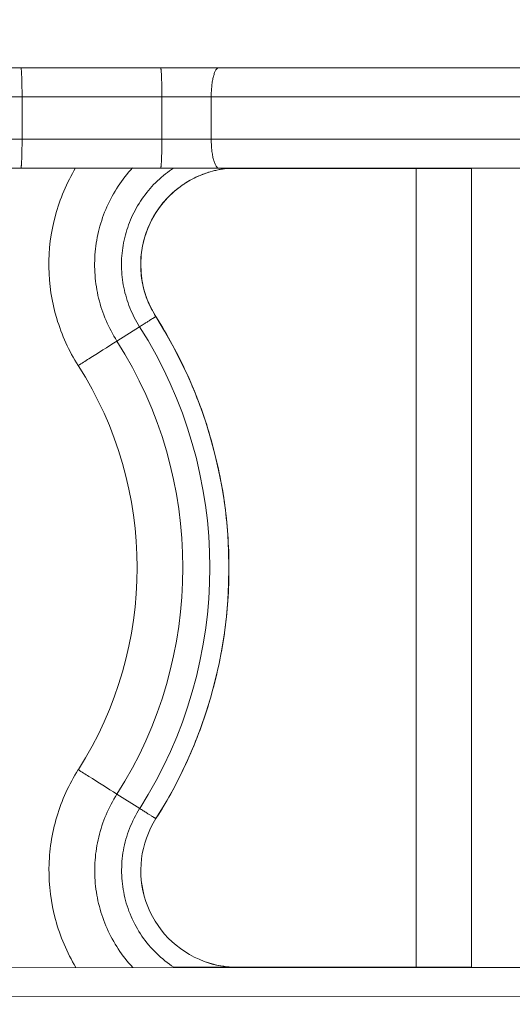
# Model space of a CAD drawing. Header units: millimetres. Extents: x 6756 to 17105, y -3613 to 3705.
# Tile 42 of 65: x 12967 to 13044, y 910 to 1062. Entities that reach past the tile are written whole.
import ezdxf

# ---------------------------------------------------------------- set-up
doc = ezdxf.new("R2010")
doc.units = ezdxf.units.MM
doc.header["$PDSIZE"] = -5
doc.layers.get('0').update_dxf_attribs({"lineweight": 35})
for name, color, linetype, lineweight in [('尺寸线层', 3, 'Continuous', 18), ('粗实线层', 7, 'Continuous', 35), ('细实线层', 7, 'Continuous', 18)]:
    doc.layers.add(name, color=color, linetype=linetype, lineweight=lineweight)
doc.styles.add('标准', font='txt', dxfattribs={"width": 0.667})
doc.dimstyles.new('标准', dxfattribs={"dimscale": 15, "dimtxt": 3.5, "dimasz": 4, "dimexe": 2, "dimexo": 0, "dimtad": 1, "dimdsep": 46, "dimtxsty": '标准', "dimblk": '_CAXARROW', "dimcen": 0, "dimdle": 6, "dimazin": 2, "dimtfac": 0.707107, "dimtdec": 3, "dimtmove": 2, "dimatfit": 3, "dimfxl": 1, "dimfrac": 2, "dimtolj": 1, "dimarcsym": 1})

# ---------------------------------------------------------------- blocks, each defined once
blk = doc.blocks.new('324356')
at = {"layer": '细实线层'}
for p, q in [((-1101.42, -7.9), (-892.78, -7.9)), ((-869.9, -12.4), (-1111.09, -12.4)), ((-987.88, -12.4), (-987.88, -18.97)), ((-966.22, -12.4), (-966.22, -18.97)), ((-958.57, -12.4), (-958.57, -18.97)), ((-987.88, -18.97), (-1005.24, -18.97)), ((-897.72, -18.97), (-987.88, -18.97)), ((-988.06, -23.47), (-1008.55, -23.47)), ((-957.38, -23.47), (-988.06, -23.47)), ((-896.52, -23.48), (-957.38, -23.47)), ((-926.84, -23.52), (-956.29, -23.52)), ((-926.84, -147.33), (-926.84, -23.52)), ((-926.84, -23.52), (-918.25, -23.52)), ((-918.24, -147.33), (-918.25, -23.52)), ((-967.15, -46.47), (-967.16, -46.47)), ((-973.19, -50.26), (-969.67, -48.04)), ((-973.17, -120.49), (-969.65, -122.71)), ((-967.14, -124.29), (-967.13, -124.28)), ((-1025.06, -147.35), (-905.02, -147.39)), ((-954.48, -147.33), (-964.34, -147.33)), ((-954.48, -147.33), (-926.84, -147.33)), ((-954.48, -147.33), (-954.48, -147.33)), ((-918.24, -147.33), (-926.84, -147.33)), ((-918.24, -147.33), (-909.8, -147.34)), ((-1027.45, -151.85), (-882.96, -151.89))]:
    blk.add_line(p, q, dxfattribs=at)
for centre, radius, start, end in [((-954.55, -38.4), 17.91, 123.4744, 128.3642), ((-954.51, -38.41), 14.99, 103.6046, 125.0174), ((-954.5, -38.41), 14.99, 106.4814, 113.6335), ((-954.48, -38.48), 15.06, 100.87, 106.4772), ((-954.51, -38.39), 14.97, 100.9044, 103.5959), ((-954.5, -38.48), 15.06, 96.8159, 100.9039), ((-954.5, -38.42), 15, 98.5991, 100.8691), ((-954.51, -38.34), 14.92, 96.8376, 98.5989), ((-954.5, -38.41), 14.99, 123.293, 125.0173), ((-954.52, -38.38), 14.96, 122.494, 123.2927), ((-954.52, -38.38), 14.96, 121.2606, 122.4937), ((-954.49, -38.43), 15.02, 113.6411, 121.2555), ((-954.5, -38.42), 15, 125.0115, 212.4694), ((-1028.33, -85.39), 72.5, 327.556, 32.4691), ((-1028.37, -85.39), 69.58, 327.5545, 32.465), ((-1028.39, -85.39), 65.43, 327.5533, 32.4663), ((-1028.4, -85.38), 58.36, 327.552, 32.4668), ((-954.48, -132.33), 15, 147.555, 249.7829), ((-954.48, -132.33), 15, 147.513, 249.7664), ((-954.48, -132.33), 15.01, 249.7883, 269.994), ((-954.48, -132.34), 14.99, 249.7639, 255.6218), ((-954.5, -132.4), 14.92, 255.6262, 256.739), ((-954.47, -132.27), 15.06, 256.7559, 269.9788)]:
    blk.add_arc(centre, radius, start, end, dxfattribs=at)
for points, knots in [([(-988.06, -7.9), (-988.05, -7.9), (-988.04, -7.94), (-988.02, -8), (-988.01, -8.11), (-987.99, -8.26), (-987.97, -8.44), (-987.95, -8.77), (-987.93, -9.26), (-987.91, -9.93), (-987.89, -10.7), (-987.88, -11.53), (-987.88, -12.11), (-987.88, -12.4)], [0, 0, 0, 0, 171.895662, 581.863858, 1244.370039, 2157.896818, 3314.019724, 4701.53857, 8119.991834, 12280.358554, 17025.890152, 22180.95783, 27531.20097, 27531.20097, 27531.20097, 27531.20097]), ([(-966.41, -7.9), (-966.4, -7.9), (-966.38, -7.94), (-966.37, -8), (-966.35, -8.11), (-966.33, -8.26), (-966.32, -8.44), (-966.3, -8.77), (-966.27, -9.26), (-966.25, -9.93), (-966.23, -10.7), (-966.22, -11.53), (-966.22, -12.11), (-966.22, -12.4)], [0, 0, 0, 0, 168.113749, 569.062148, 1216.99239, 2110.420472, 3241.107274, 4598.099023, 7941.342173, 12010.175782, 16651.299934, 21692.949875, 26925.481181, 26925.481181, 26925.481181, 26925.481181]), ([(-957.38, -7.9), (-957.57, -7.9), (-957.79, -8.14), (-957.95, -8.44), (-958.09, -8.76), (-958.24, -9.25), (-958.39, -9.93), (-958.49, -10.7), (-958.56, -11.53), (-958.57, -12.11), (-958.57, -12.4)], [0, 0, 0, 0, 2337.405205, 3223.632745, 4239.557623, 6647.427939, 9503.276773, 12719.05426, 16189.458462, 19781.156267, 19781.156267, 19781.156267, 19781.156267]), ([(-988.06, -23.47), (-988.05, -23.47), (-988.04, -23.43), (-988.02, -23.37), (-988.01, -23.26), (-987.99, -23.11), (-987.97, -22.92), (-987.95, -22.6), (-987.93, -22.11), (-987.91, -21.44), (-987.89, -20.67), (-987.88, -19.83), (-987.88, -19.26), (-987.88, -18.97)], [0, 0, 0, 0, 167.486388, 574.172859, 1231.904164, 2138.741935, 3286.461611, 4664.097692, 8058.915747, 12191.145355, 16904.950147, 22025.7947, 27340.628501, 27340.628501, 27340.628501, 27340.628501]), ([(-966.41, -23.47), (-966.4, -23.47), (-966.38, -23.43), (-966.37, -23.37), (-966.35, -23.26), (-966.33, -23.11), (-966.32, -22.92), (-966.3, -22.6), (-966.27, -22.11), (-966.25, -21.44), (-966.23, -20.67), (-966.22, -19.83), (-966.22, -19.26), (-966.22, -18.97)], [0, 0, 0, 0, 163.776119, 561.453597, 1204.615071, 2091.364969, 3213.660571, 4560.779909, 7880.398381, 11921.094067, 16530.484562, 21537.902099, 26735.009703, 26735.009703, 26735.009703, 26735.009703]), ([(-957.38, -23.47), (-957.43, -23.47), (-957.52, -23.46), (-957.64, -23.38), (-957.73, -23.26), (-957.83, -23.12), (-957.93, -22.93), (-958.09, -22.61), (-958.24, -22.12), (-958.38, -21.44), (-958.53, -20.38), (-958.57, -19.54), (-958.57, -18.97)], [0, 0, 0, 0, 751.058711, 1357.757927, 2045.249469, 2930.709121, 4015.81871, 5271.251766, 8214.238144, 11688.200253, 15603.850008, 24199.255836, 24199.255836, 24199.255836, 24199.255836]), ([(-979.17, -54.06), (-980.61, -51.8), (-982.87, -46.85), (-984.1, -38.8), (-983.08, -30.73), (-980.95, -25.72), (-979.58, -23.42)], [0, 0, 0, 0, 2679.922117, 5359.405535, 8038.865812, 10718.731903, 10718.731903, 10718.731903, 10718.731903]), ([(-973.19, -50.26), (-973.83, -49.25), (-974.96, -47.1), (-976.11, -43.65), (-976.67, -40.06), (-976.65, -36.42), (-976.02, -32.84), (-974.82, -29.41), (-973.08, -26.22), (-971.58, -24.31), (-970.76, -23.42)], [0, 0, 0, 0, 2492.095383, 4984.350058, 7476.225991, 9968.129128, 12460.159358, 14951.995102, 17444.585873, 19936.754359, 19936.754359, 19936.754359, 19936.754359]), ([(-965.67, -24.36), (-966.53, -25.04), (-968.12, -26.56), (-970.06, -29.23), (-971.47, -32.22), (-972.32, -35.41), (-972.57, -38.71), (-972.21, -41.99), (-971.26, -45.16), (-970.26, -47.12), (-969.67, -48.04)], [0, 0, 0, 0, 2488.072089, 4974.6472, 7461.485701, 9948.313313, 12435.201527, 14921.751002, 17409.134804, 19895.617412, 19895.617412, 19895.617412, 19895.617412]), ([(-963.11, -26.13), (-963.89, -26.68), (-965.35, -27.92), (-967.14, -30.17), (-968.47, -32.72), (-969.3, -35.47), (-969.59, -38.33), (-969.33, -41.19), (-968.54, -43.96), (-967.66, -45.67), (-967.15, -46.47)], [0, 0, 0, 0, 2477.156895, 4954.272817, 7431.38528, 9908.490397, 12385.636623, 14862.58998, 17340.099662, 19816.948711, 19816.948711, 19816.948711, 19816.948711]), ([(-967.16, -46.47), (-967.16, -46.47), (-967.18, -46.48), (-967.21, -46.5), (-967.26, -46.53), (-967.34, -46.58), (-967.43, -46.63), (-967.59, -46.74), (-967.85, -46.89), (-968.2, -47.12), (-968.63, -47.39), (-969.13, -47.7), (-969.48, -47.92), (-969.67, -48.04)], [0, 0, 0, 0, 129.012903, 472.823235, 1030.169093, 1799.536348, 2779.378172, 3968.0317, 6959.341865, 10744.535418, 15292.18533, 20551.913682, 26461.116866, 26461.116866, 26461.116866, 26461.116866]), ([(-967.13, -124.28), (-965.3, -121.39), (-962.03, -115.35), (-958.47, -105.7), (-956.3, -95.64), (-955.58, -85.37), (-956.31, -75.1), (-958.48, -65.04), (-962.05, -55.39), (-965.32, -49.35), (-967.15, -46.47)], [0, 0, 0, 0, 2412.086416, 4824.179167, 7236.27428, 9648.369826, 12060.464572, 14472.557042, 16884.646503, 19296.731419, 19296.731419, 19296.731419, 19296.731419]), ([(-979.17, -54.06), (-978.62, -53.71), (-976.63, -52.44), (-974.63, -51.18), (-973.19, -50.26)], [0, 0, 0, 0, 1637.295522, 5944.754835, 5944.754835, 5944.754835, 5944.754835]), ([(-979.54, -147.34), (-980.92, -145.04), (-983.06, -140.03), (-983.91, -133.29), (-983.47, -127.93), (-982.58, -123.98), (-981.17, -120.2), (-979.88, -117.83), (-979.16, -116.69)], [0, 0, 0, 0, 3697.278044, 7393.979585, 9246.365012, 11098.343536, 12949.945185, 14801.239867, 14801.239867, 14801.239867, 14801.239867]), ([(-979.16, -116.69), (-978.61, -117.04), (-976.62, -118.31), (-974.62, -119.58), (-973.17, -120.49)], [0, 0, 0, 0, 1589.155278, 5770.807918, 5770.807918, 5770.807918, 5770.807918]), ([(-970.74, -147.34), (-971.56, -146.45), (-973.05, -144.54), (-974.8, -141.35), (-976, -137.92), (-976.63, -134.33), (-976.66, -130.7), (-976.09, -127.11), (-974.95, -123.65), (-973.82, -121.51), (-973.17, -120.49)], [0, 0, 0, 0, 2382.647046, 4765.327215, 7147.963591, 9530.549085, 11912.843452, 14294.643244, 16675.93598, 19056.843574, 19056.843574, 19056.843574, 19056.843574]), ([(-969.66, -122.71), (-970.28, -123.69), (-971.34, -125.78), (-972.29, -129.16), (-972.56, -132.65), (-972.16, -136.13), (-971.09, -139.48), (-969.4, -142.55), (-967.14, -145.23), (-965.31, -146.7), (-964.34, -147.33)], [0, 0, 0, 0, 2376.475548, 4752.888467, 7129.294373, 9505.910699, 11882.875959, 14260.284466, 16638.135357, 19016.856186, 19016.856186, 19016.856186, 19016.856186]), ([(-967.14, -124.29), (-967.15, -124.29), (-967.16, -124.27), (-967.19, -124.26), (-967.25, -124.22), (-967.32, -124.18), (-967.41, -124.12), (-967.58, -124.02), (-967.83, -123.86), (-968.19, -123.64), (-968.62, -123.37), (-969.11, -123.05), (-969.47, -122.83), (-969.65, -122.71)], [0, 0, 0, 0, 126.443699, 460.125714, 999.820547, 1744.062874, 2691.355847, 3840.090799, 6729.870263, 10385.434285, 14776.417613, 19854.210328, 25558.380188, 25558.380188, 25558.380188, 25558.380188])]:
    blk.add_open_spline(points, degree=3, knots=knots, dxfattribs=at)
blk = doc.blocks.new('_CAXARROW')
blk.add_hatch(color=0).paths.add_polyline_path([(0, 0), (-1, 0.125), (-1, -0.125)], flags=0)
blk = doc.blocks.new('*X29')
at = {"layer": 'Defpoints', "color": 0, "transparency": 16777216}
for p in [(11929.32, 1449.65), (15982.04, 675.5)]:
    blk.add_point(p, dxfattribs=at)
at = {"layer": '尺寸线层', "color": 0, "linetype": 'Continuous', "lineweight": -2, "transparency": 16777216}
blk.add_line((15923.11, 686.76), (11988.26, 1438.39), dxfattribs=at)
at = {"layer": '尺寸线层', "color": 0, "lineweight": -2, "transparency": 16777216, "xscale": 60, "yscale": 60, "zscale": 60}
for p, rotation in [((11929.32, 1449.65), 169.1856160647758), ((15982.04, 675.5), 349.1856160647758)]:
    blk.add_blockref('_CAXARROW', p, dxfattribs=dict(at, rotation=rotation))
at = {"layer": '尺寸线层', "color": 0, "transparency": 16777216, "insert": (11668.98, 1499.38), "char_height": 52.5, "attachment_point": 5, "rotation": 349.1856, "style": '标准', "bg_fill": 3, "box_fill_scale": 1.1, "bg_fill_color": 256, "bg_fill_true_color": 13158600, "bg_fill_transparency": 0}
blk.add_mtext('\\A1;%%C4126', dxfattribs=at)
blk = doc.blocks.new('*X30')
at = {"layer": 'Defpoints', "color": 0, "transparency": 16777216}
for p in [(13396.38, 1279.78), (14514.99, 845.37)]:
    blk.add_point(p, dxfattribs=at)
at = {"layer": '尺寸线层', "color": 0, "linetype": 'Continuous', "lineweight": -2, "transparency": 16777216}
blk.add_line((14459.06, 867.09), (13452.31, 1258.06), dxfattribs=at)
at = {"layer": '尺寸线层', "color": 0, "lineweight": -2, "transparency": 16777216, "xscale": 60, "yscale": 60, "zscale": 60}
for p, rotation in [((13396.38, 1279.78), 158.7766151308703), ((14514.99, 845.37), 338.7766151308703)]:
    blk.add_blockref('_CAXARROW', p, dxfattribs=dict(at, rotation=rotation))
at = {"layer": '尺寸线层', "color": 0, "transparency": 16777216, "insert": (13147.51, 1376.42), "char_height": 52.5, "attachment_point": 5, "rotation": 338.7766, "style": '标准', "bg_fill": 3, "box_fill_scale": 1.1, "bg_fill_color": 256, "bg_fill_true_color": 13158600, "bg_fill_transparency": 0}
blk.add_mtext('\\A1;%%C1200\\P建议最小半径', dxfattribs=at)

msp = doc.modelspace()

# ---------------------------------------------------------------- linework, layer by layer
at = {"layer": '粗实线层', "color": 8}
msp.add_arc((13955.682, 1062.575), 2063, 3, 357, dxfattribs=at)

# ---------------------------------------------------------------- block references
at = {"layer": '粗实线层'}
msp.add_blockref('324356', (13955.682, 1062.575), dxfattribs=at)

# ---------------------------------------------------------------- next in the draw order: dimensions: what is measured, and where the dimension line sits
at = {"layer": '尺寸线层'}
dim = msp.add_diameter_dim_2p(p1=(15982.044, 675.499), p2=(11929.321, 1449.651), dimstyle='标准', override={"dimpost": '%%C<>', "dimsah": 1, "dimtfill": 1, "dimtzin": 8}, dxfattribs=at)
dim.commit()
dim.dimension.update_dxf_attribs({"geometry": '*X29', "text_midpoint": (11668.983, 1499.381), "dimtype": 163})

# ---------------------------------------------------------------- next in the draw order: dimensions: what is measured, and where the dimension line sits
dim = msp.add_diameter_dim_2p(p1=(14514.988, 845.372), p2=(13396.376, 1279.778), dimstyle='标准', override={"dimpost": '%%C<>\\X建议最小半径', "dimsah": 1, "dimtfac": 1, "dimtfill": 1, "dimtzin": 8}, dxfattribs=at)
dim.commit()
dim.dimension.update_dxf_attribs({"geometry": '*X30', "text_midpoint": (13147.511, 1376.423), "dimtype": 163})

doc.saveas('drawing.dxf')
